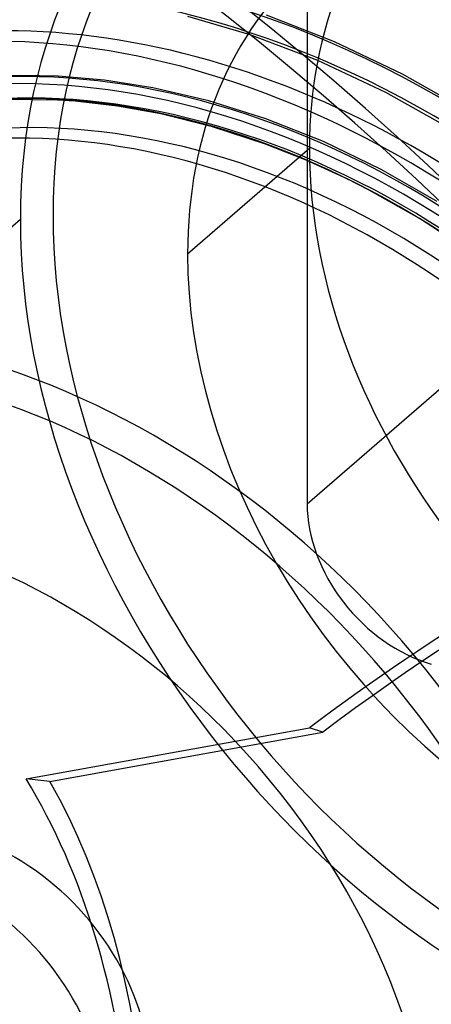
# Model space of a CAD drawing. Header units: millimetres. Extents: x -138 to 135, y -173 to 171.
# Tile 53 of 95: x 4 to 21, y 2 to 44. Entities that reach past the tile are written whole.
import ezdxf

# ---------------------------------------------------------------- set-up
doc = ezdxf.new("R2010")
doc.units = ezdxf.units.MM
doc.layers.add('MAIN-1', color=7, linetype='Continuous')

msp = doc.modelspace()

# ---------------------------------------------------------------- linework, layer by layer
at = {"layer": 'MAIN-1'}
for p, q in [((16.219, 64.831), (16.219, 23.262)), ((13.841, 42.876), (11.227, 43.65)), ((17.358, 42.594), (14.52, 43.701)), ((16.219, 23.262), (39.557, 43.473)), ((16.662, 41.804), (13.841, 42.876)), ((20.212, 41.23), (17.358, 42.594)), ((19.516, 40.465), (16.662, 41.804)), ((4.246, 41.186), (2.748, 41.13)), ((5.795, 41.152), (4.246, 41.186)), ((22.853, 39.733), (20.212, 41.23)), ((7.747, 40.984), (5.795, 41.152)), ((9.76, 40.667), (7.747, 40.984)), ((12.1, 40.123), (9.76, 40.667)), ((22.144, 38.994), (19.516, 40.465)), ((5.78, 40.152), (3.652, 40.174)), ((6.512, 40.103), (5.78, 40.152)), ((8.279, 39.904), (6.512, 40.103)), ((14.486, 39.374), (12.1, 40.123)), ((10.098, 39.579), (8.279, 39.904)), ((12.266, 39.038), (10.098, 39.579)), ((16.898, 38.418), (14.486, 39.374)), ((14.477, 38.315), (12.266, 39.038)), ((16.182, 37.638), (14.477, 38.315)), ((19.313, 37.253), (16.898, 38.418)), ((16.315, 38.13), (11.215, 33.713)), ((17.893, 36.853), (16.182, 37.638)), ((21.663, 35.91), (19.313, 37.253)), ((18.811, 36.387), (17.893, 36.853)), ((20.92, 35.193), (18.811, 36.387)), ((4.22, 35.155), (-15.037, 18.477)), ((22.995, 33.84), (20.92, 35.193)), ((4.46, 11.759), (16.318, 13.902)), ((5.454, 11.658), (16.879, 13.723)), ((16.879, 13.723), (16.318, 13.902))]:
    msp.add_line(p, q, dxfattribs=at)
for centre, major_axis, ratio, start_param, end_param in [((0, 0), (-68.084, 78.617), 0.75, -2.427868, 0.713724), ((-0.5, -0.433), (68.739, -79.373), 0.75, 0.713724, 3.418503), ((-2.5, -2.165), (-66.12, 76.349), 0.75, -2.427868, -0.857072), ((-2, -1.732), (-65.465, 75.593), 0.75, -2.427868, -0.857072), ((-26, -22.517), (-66.12, 76.349), 0.75, -3.141592, -0.857072), ((-26, -22.517), (65.465, -75.593), 0.75, 0, 2.284521), ((18.825, 16.303), (-28.608, 33.034), 0.75, -1.576085, -0.138059), ((18.825, 16.303), (27.954, -32.278), 0.75, 1.563829, 3.005213), ((31.5, 27.28), (20.622, -23.812), 0.75, 2.284521, 3.855317), ((32, 27.713), (19.967, -23.056), 0.75, 2.284521, 5.426113), ((32, 27.713), (-15.712, 18.142), 0.75, -2.427868, -0.000014), ((37.1, 32.13), (15.712, -18.142), 0.75, -3.141488, -2.427868), ((12.425, 10.76), (24.68, -28.499), 0.75, 1.578782, 2.990259), ((32, 27.713), (-15.712, 18.142), 0.75, -0.000014, 0.713724), ((12.425, 10.76), (-22.062, 25.475), 0.75, -1.553331, -0.160813), ((12.242, 10.602), (21.958, -25.355), 0.75, 1.585845, 2.983196), ((12.425, 10.76), (-25.335, 29.254), 0.75, -1.567315, -0.840731), ((12.242, 10.602), (-21.511, 24.839), 0.75, -1.553939, -0.160205), ((12.425, 10.76), (21.407, -24.719), 0.75, 1.590995, 2.978047), ((12.242, 10.602), (23.568, -27.213), 0.75, 2.115406, 2.669218), ((11.738, 10.165), (-23.568, 27.213), 0.75, -1.101052, -0.484389), ((12.242, 10.602), (20.622, -23.812), 0.75, 1.591482, 2.977559), ((11.738, 10.165), (-20.622, 23.812), 0.75, -1.668129, -0.364436), ((12.242, 10.602), (23.568, -27.213), 0.75, 1.57991, 2.115406), ((37.1, 32.13), (15.712, -18.142), 0.75, -2.427868, -0.857072), ((11.738, 10.165), (-23.568, 27.213), 0.75, -2.427868, -1.101052), ((31.5, 27.28), (20.622, -23.812), 0.75, -2.427868, -0.857072), ((32, 27.713), (-15.712, 18.142), 0.75, 0.713724, 3.141578), ((56.026, -70.93), (31.607, 99.081), 0.807621, 0.282496, 0.848549), ((2.35, 2.035), (20.622, -23.812), 0.75, 1.548958, 2.284521), ((1.85, 1.602), (-19.967, 23.056), 0.75, -1.587934, -0.857072), ((0, 0), (-68.084, 78.617), 0.75, 0.713724, 3.855317), ((-0.5, -0.433), (68.739, -79.373), 0.75, -2.427868, -0.27691), ((55.464, -70.75), (-31.607, -99.081), 0.807621, -2.500498, -2.293043), ((21.415, 21.762), (-3.928, 4.536), 0.75, 0.713724, 2.284521), ((0, 0), (16.366, -18.898), 0.75, 1.628287, 2.481089), ((11.738, 10.165), (-23.568, 27.213), 0.75, 0.713724, 3.141578), ((11.738, 10.165), (-20.622, 23.812), 0.75, 0.713724, 3.141578), ((2.35, 2.035), (20.622, -23.812), 0.75, 0.713724, 1.548958), ((1.85, 1.602), (-19.967, 23.056), 0.75, 2.284521, 4.695251), ((0, 0), (16.366, -18.898), 0.75, 0.713724, 1.628287), ((-11.809, -10.227), (-5.218, -30.198), 0.664338, 1.39549, 2.493656), ((4.904, 4.247), (33.297, -3.549), 0.221822, 1.577906, 1.607758), ((-11.191, -9.692), (-5.218, -30.198), 0.664338, 1.39549, 2.463804), ((1.85, 1.602), (5.892, -6.803), 0.75, 0.713724, 3.141552), ((0, 0), (5.892, -6.803), 0.75, 0.713724, 3.141552), ((0, 0), (16.366, -18.898), 0.75, -2.427868, -0.000014), ((-18.4, -15.935), (-16.039, 18.52), 0.75, 2.716849, 5.426113), ((1.85, 1.602), (5.892, -6.803), 0.75, -2.427868, -0.000041)]:
    msp.add_ellipse(centre, major_axis=major_axis, ratio=ratio, start_param=start_param, end_param=end_param, dxfattribs=at)

doc.saveas('drawing.dxf')
